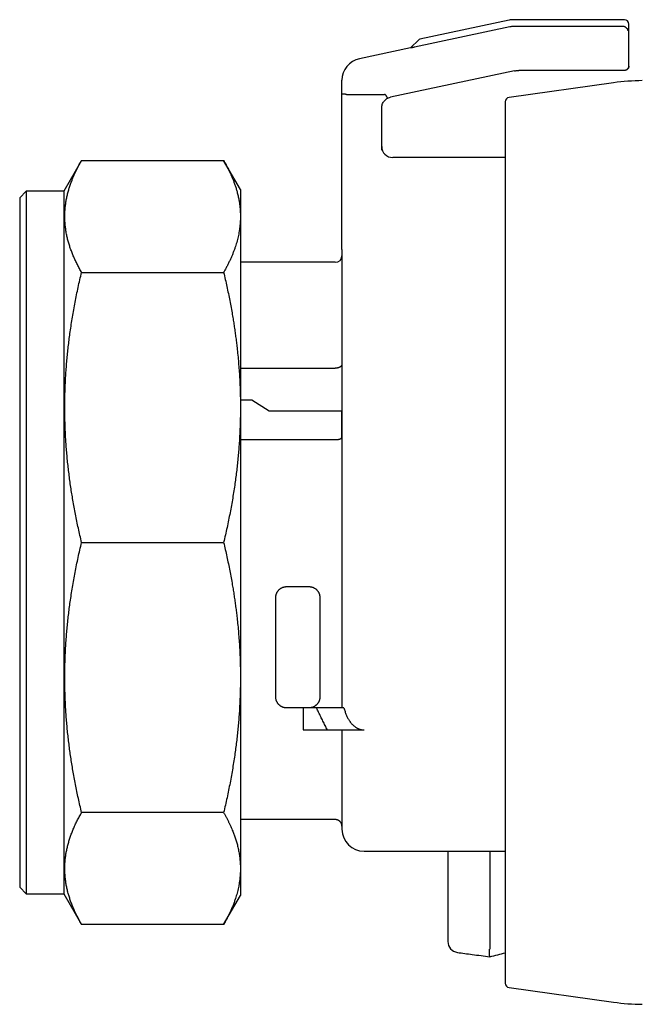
# Model space of a CAD drawing. Header units: millimetres. Extents: x 8 to 399, y 12 to 198.
# Tile 44 of 51: x 318 to 346, y 153 to 198. Entities that reach past the tile are written whole.
import ezdxf

# ---------------------------------------------------------------- set-up
doc = ezdxf.new("R2010")
doc.units = ezdxf.units.MM

msp = doc.modelspace()

# ---------------------------------------------------------------- linework, layer by layer
at = {"color": 7, "linetype": 'Continuous', "lineweight": 30}
for p, q in [((340.422, 197.811), (336.38, 196.951)), ((345.606, 197.833), (340.63, 197.833)), ((340.454, 197.503), (336.131, 196.584)), ((345.587, 197.525), (340.662, 197.525)), ((345.851, 195.733), (345.851, 197.633)), ((336.33, 196.924), (335.961, 196.556)), ((335.961, 196.556), (333.643, 196.063)), ((340.664, 195.511), (335.047, 194.317)), ((345.651, 195.533), (340.872, 195.533)), ((332.851, 194.463), (332.851, 194.897)), ((345.154, 194.972), (340.423, 194.307)), ((332.851, 187.906), (332.851, 194.463)), ((333.051, 194.448), (334.783, 194.448)), ((334.651, 191.918), (334.651, 193.852)), ((340.251, 194.109), (340.251, 154.156)), ((340.251, 191.583), (335.151, 191.583)), ((321.055, 191.451), (320.251, 190.058)), ((321.055, 191.451), (327.49, 191.451)), ((328.251, 190.133), (327.49, 191.451)), ((318.551, 190.058), (318.251, 189.758)), ((320.251, 190.058), (318.551, 190.058)), ((318.551, 190.058), (318.551, 158.208)), ((320.251, 190.058), (320.251, 158.208)), ((332.551, 186.833), (328.251, 186.833)), ((332.851, 186.962), (332.851, 182.22)), ((321.055, 186.378), (327.49, 186.378)), ((332.851, 182.22), (332.851, 180.106)), ((328.251, 182.032), (332.551, 182.032)), ((328.251, 180.595), (328.773, 180.595)), ((328.773, 180.595), (329.553, 180.106)), ((329.553, 180.106), (332.851, 180.106)), ((328.251, 178.795), (332.551, 178.795)), ((332.851, 178.903), (332.851, 166.633)), ((321.055, 174.133), (327.49, 174.133)), ((330.351, 172.133), (331.351, 172.133)), ((331.101, 166.633), (330.351, 166.633)), ((331.101, 166.633), (331.101, 165.632)), ((332.942, 166.633), (331.702, 166.633)), ((332.192, 165.632), (333.851, 165.632)), ((332.851, 165.632), (332.851, 161.274)), ((333.851, 165.634), (333.851, 165.632)), ((332.851, 164.507), (332.851, 161.274)), ((327.49, 161.887), (321.055, 161.887)), ((332.551, 161.571), (328.251, 161.571)), ((333.851, 160.133), (340.251, 160.133)), ((337.651, 160.133), (337.651, 156.044)), ((339.551, 160.133), (339.551, 155.703)), ((318.251, 158.508), (318.551, 158.208)), ((318.551, 158.208), (320.251, 158.208)), ((320.251, 158.208), (321.055, 156.814)), ((327.49, 156.814), (328.251, 158.133)), ((327.49, 156.814), (321.055, 156.814)), ((340.423, 153.958), (345.154, 153.293))]:
    msp.add_line(p, q, dxfattribs=at)
for centre, radius, start, end in [((340.63, 196.833), 1, 90, 102), ((345.651, 197.633), 0.2, 0, 90), ((336.4, 196.854), 0.1, 102, 135), ((333.851, 195.085), 1, 102, 180), ((346.546, 185.069), 10, 90.5, 98), ((340.451, 194.109), 0.2, 98, 180), ((335.151, 192.083), 0.5, 180, 270), ((332.551, 187.133), 0.3, 270, 360), ((333.851, 161.133), 1, 180, 270), ((338.151, 156.044), 0.5, 180, 262.2411), ((340.451, 154.156), 0.2, 180, 262), ((346.546, 163.196), 10, 262, 269.5)]:
    msp.add_arc(centre, radius, start, end, dxfattribs=at)
for points, knots in [([(345.651, 197.833), (345.651, 197.833), (345.651, 197.833), (345.648, 197.833), (345.642, 197.833), (345.633, 197.833), (345.621, 197.833), (345.611, 197.833), (345.606, 197.833)], [0, 0, 0, 0, 0.120033, 0.296072, 0.472092, 0.64809, 0.824061, 1, 1, 1, 1]), ([(345.707, 197.486), (345.698, 197.492), (345.68, 197.504), (345.65, 197.516), (345.619, 197.524), (345.598, 197.524), (345.587, 197.525)], [0, 0, 0, 0, 0.251942, 0.498388, 0.745654, 1, 1, 1, 1]), ([(345.707, 197.486), (345.713, 197.482), (345.726, 197.472), (345.739, 197.459), (345.747, 197.45), (345.752, 197.445), (345.756, 197.44), (345.76, 197.435), (345.764, 197.429), (345.768, 197.424), (345.772, 197.418), (345.777, 197.41), (345.783, 197.399), (345.79, 197.385), (345.796, 197.368), (345.802, 197.349), (345.805, 197.335), (345.806, 197.327)], [0, 0, 0, 0, 0.107488, 0.22634, 0.257925, 0.290263, 0.323361, 0.357225, 0.391861, 0.427275, 0.463471, 0.500456, 0.57211, 0.657878, 0.757778, 0.871816, 1, 1, 1, 1]), ([(336.131, 196.584), (336.121, 196.582), (336.103, 196.578), (336.083, 196.574), (336.069, 196.571), (336.063, 196.57), (336.056, 196.568), (336.05, 196.567), (336.044, 196.566), (336.033, 196.563), (336.02, 196.561), (336.004, 196.558), (335.991, 196.555), (335.981, 196.553), (335.973, 196.552), (335.966, 196.55), (335.963, 196.55), (335.961, 196.55)], [0, 0, 0, 0, 0.146558, 0.286802, 0.322635, 0.358132, 0.393314, 0.428203, 0.462823, 0.497198, 0.598279, 0.690954, 0.776133, 0.83581, 0.892531, 0.946997, 1, 1, 1, 1]), ([(335.961, 196.556), (335.961, 196.555), (335.961, 196.555), (335.961, 196.551), (335.961, 196.55)], [0, 0, 0, 0, 0.492833, 1, 1, 1, 1]), ([(345.851, 195.733), (345.85, 195.724), (345.85, 195.708), (345.845, 195.683), (345.838, 195.661), (345.829, 195.64), (345.818, 195.623), (345.806, 195.606), (345.792, 195.591), (345.777, 195.577), (345.76, 195.565), (345.743, 195.555), (345.723, 195.545), (345.7, 195.538), (345.675, 195.533), (345.659, 195.533), (345.651, 195.533)], [0, 0, 0, 0, 0.076805, 0.156939, 0.239951, 0.303775, 0.368607, 0.434128, 0.499999, 0.565871, 0.631392, 0.696224, 0.760048, 0.84306, 0.923194, 1, 1, 1, 1]), ([(345.783, 195.582), (345.783, 195.583), (345.784, 195.584), (345.785, 195.585), (345.786, 195.587), (345.788, 195.589), (345.789, 195.59), (345.79, 195.592), (345.792, 195.594), (345.793, 195.596), (345.795, 195.598), (345.797, 195.6), (345.798, 195.602), (345.799, 195.603), (345.8, 195.604), (345.802, 195.606), (345.804, 195.608), (345.806, 195.611), (345.809, 195.614), (345.811, 195.617), (345.814, 195.62), (345.817, 195.624), (345.82, 195.629), (345.824, 195.635), (345.828, 195.642), (345.832, 195.65), (345.836, 195.659), (345.84, 195.669), (345.843, 195.681), (345.847, 195.696), (345.85, 195.714), (345.85, 195.727), (345.85, 195.733)], [0, 0, 0, 0, 0.081529, 0.154662, 0.219073, 0.274818, 0.321984, 0.351817, 0.377012, 0.397748, 0.414352, 0.427469, 0.433121, 0.438462, 0.443783, 0.449377, 0.462306, 0.47868, 0.499191, 0.524195, 0.553873, 0.585169, 0.616196, 0.647514, 0.679643, 0.713029, 0.748028, 0.784897, 0.823799, 0.878926, 0.937742, 1, 1, 1, 1]), ([(332.851, 194.897), (332.851, 194.908), (332.851, 194.93), (332.851, 194.959), (332.851, 194.985), (332.851, 195.008), (332.851, 195.028), (332.851, 195.045), (332.851, 195.06), (332.851, 195.071), (332.851, 195.08), (332.851, 195.084), (332.851, 195.084), (332.851, 195.085)], [0, 0, 0, 0, 0.0896, 0.1792001, 0.2688001, 0.3584001, 0.4480001, 0.5376002, 0.6272002, 0.7257601, 0.82432, 0.9228799, 1, 1, 1, 1]), ([(333.051, 194.448), (333.041, 194.448), (333.02, 194.449), (332.988, 194.449), (332.955, 194.45), (332.924, 194.451), (332.895, 194.453), (332.871, 194.456), (332.854, 194.46), (332.852, 194.462), (332.851, 194.463)], [0, 0, 0, 0, 0.09507, 0.198676, 0.310831, 0.431541, 0.560812, 0.698645, 0.845041, 1, 1, 1, 1]), ([(334.815, 194.437), (334.813, 194.439), (334.81, 194.443), (334.803, 194.446), (334.794, 194.448), (334.787, 194.448), (334.783, 194.448)], [0, 0, 0, 0, 0.195811, 0.417561, 0.682232, 1, 1, 1, 1]), ([(334.815, 194.437), (334.817, 194.432), (334.824, 194.422), (334.833, 194.405), (334.843, 194.389), (334.853, 194.372), (334.863, 194.355), (334.873, 194.339), (334.881, 194.324), (334.889, 194.312), (334.895, 194.302), (334.9, 194.296), (334.903, 194.292), (334.905, 194.289), (334.906, 194.289), (334.906, 194.289)], [0, 0, 0, 0, 0.062857, 0.130514, 0.202953, 0.280039, 0.361498, 0.4469, 0.535651, 0.627003, 0.72008, 0.790465, 0.860856, 0.930835, 1, 1, 1, 1]), ([(321.055, 186.378), (321.021, 186.438), (320.954, 186.556), (320.861, 186.734), (320.775, 186.911), (320.695, 187.087), (320.623, 187.262), (320.558, 187.437), (320.499, 187.613), (320.446, 187.793), (320.4, 187.977), (320.362, 188.163), (320.332, 188.348), (320.31, 188.534), (320.297, 188.72), (320.293, 188.903), (320.296, 189.085), (320.307, 189.263), (320.327, 189.441), (320.354, 189.62), (320.388, 189.799), (320.431, 189.978), (320.481, 190.157), (320.539, 190.337), (320.605, 190.519), (320.679, 190.704), (320.761, 190.889), (320.851, 191.076), (320.949, 191.263), (321.019, 191.388), (321.055, 191.451)], [0, 0, 0, 0, 0.035731, 0.071138, 0.106263, 0.14115, 0.175845, 0.210396, 0.244852, 0.279936, 0.316567, 0.353001, 0.389314, 0.425579, 0.461873, 0.498273, 0.533282, 0.568189, 0.603063, 0.637971, 0.67298, 0.708157, 0.743566, 0.778353, 0.814743, 0.851281, 0.888022, 0.925021, 0.96233, 1, 1, 1, 1]), ([(327.49, 191.451), (327.527, 191.384), (327.602, 191.251), (327.705, 191.052), (327.8, 190.854), (327.879, 190.671), (327.946, 190.503), (328.001, 190.349), (328.052, 190.193), (328.101, 190.027), (328.145, 189.849), (328.184, 189.662), (328.214, 189.475), (328.235, 189.288), (328.248, 189.102), (328.25, 188.977), (328.251, 188.915)], [0, 0, 0, 0, 0.080063, 0.159323, 0.237899, 0.315918, 0.376914, 0.437714, 0.498386, 0.560669, 0.634381, 0.707694, 0.780758, 0.853727, 0.926756, 1, 1, 1, 1]), ([(318.251, 189.758), (318.251, 189.757), (318.251, 189.756), (318.251, 189.749), (318.251, 189.737), (318.251, 189.72), (318.251, 189.698), (318.251, 189.671), (318.251, 189.641), (318.251, 189.607), (318.251, 189.57), (318.251, 189.529), (318.251, 189.484), (318.251, 189.435), (318.251, 189.382), (318.251, 189.325), (318.251, 189.264), (318.251, 189.199), (318.251, 189.13), (318.251, 189.058), (318.251, 188.977), (318.251, 188.886), (318.251, 188.786), (318.251, 188.68), (318.251, 188.572), (318.251, 188.461), (318.251, 188.35), (318.251, 188.233), (318.251, 188.113), (318.251, 187.988), (318.251, 187.858), (318.251, 187.729), (318.251, 187.599), (318.251, 187.469), (318.251, 187.336), (318.251, 187.2), (318.251, 187.06), (318.251, 186.917), (318.251, 186.77), (318.251, 186.62), (318.251, 186.467), (318.251, 186.311), (318.251, 186.151), (318.251, 185.979), (318.251, 185.793), (318.251, 185.594), (318.251, 185.39), (318.251, 185.187), (318.251, 184.986), (318.251, 184.786), (318.251, 184.583), (318.251, 184.377), (318.251, 184.168), (318.251, 183.956), (318.251, 183.747), (318.251, 183.541), (318.251, 183.338), (318.251, 183.133), (318.251, 182.926), (318.251, 182.717), (318.251, 182.505), (318.251, 182.291), (318.251, 182.075), (318.251, 181.857), (318.251, 181.637), (318.251, 181.415), (318.251, 181.178), (318.251, 180.925), (318.251, 180.657), (318.251, 180.386), (318.251, 180.119), (318.251, 179.857), (318.251, 179.601), (318.251, 179.342), (318.251, 179.082), (318.251, 178.821), (318.251, 178.558), (318.251, 178.301), (318.251, 178.05), (318.251, 177.806), (318.251, 177.56), (318.251, 177.314), (318.251, 177.067), (318.251, 176.819), (318.251, 176.57), (318.251, 176.321), (318.251, 176.071), (318.251, 175.821), (318.251, 175.57), (318.251, 175.304), (318.251, 175.023), (318.251, 174.726), (318.251, 174.429), (318.251, 174.14), (318.251, 173.858), (318.251, 173.583), (318.251, 173.308), (318.251, 173.034), (318.251, 172.76), (318.251, 172.486), (318.251, 172.221), (318.251, 171.963), (318.251, 171.714), (318.251, 171.465), (318.251, 171.217), (318.251, 170.97), (318.251, 170.724), (318.251, 170.478), (318.251, 170.234), (318.251, 169.99), (318.251, 169.748), (318.251, 169.507), (318.251, 169.252), (318.251, 168.985), (318.251, 168.706), (318.251, 168.428), (318.251, 168.16), (318.251, 167.9), (318.251, 167.649), (318.251, 167.4), (318.251, 167.153), (318.251, 166.908), (318.251, 166.665), (318.251, 166.431), (318.251, 166.207), (318.251, 165.99), (318.251, 165.776), (318.251, 165.565), (318.251, 165.355), (318.251, 165.148), (318.251, 164.943), (318.251, 164.74), (318.251, 164.54), (318.251, 164.342), (318.251, 164.147), (318.251, 163.943), (318.251, 163.731), (318.251, 163.511), (318.251, 163.295), (318.251, 163.089), (318.251, 162.891), (318.251, 162.702), (318.251, 162.516), (318.251, 162.334), (318.251, 162.155), (318.251, 161.981), (318.251, 161.815), (318.251, 161.657), (318.251, 161.506), (318.251, 161.36), (318.251, 161.216), (318.251, 161.076), (318.251, 160.939), (318.251, 160.806), (318.251, 160.676), (318.251, 160.55), (318.251, 160.427), (318.251, 160.308), (318.251, 160.185), (318.251, 160.06), (318.251, 159.934), (318.251, 159.812), (318.251, 159.699), (318.251, 159.593), (318.251, 159.495), (318.251, 159.401), (318.251, 159.311), (318.251, 159.227), (318.251, 159.146), (318.251, 159.073), (318.251, 159.006), (318.251, 158.945), (318.251, 158.887), (318.251, 158.834), (318.251, 158.785), (318.251, 158.74), (318.251, 158.698), (318.251, 158.661), (318.251, 158.628), (318.251, 158.598), (318.251, 158.573), (318.251, 158.551), (318.251, 158.532), (318.251, 158.518), (318.251, 158.509), (318.251, 158.508), (318.251, 158.508)], [0, 0, 0, 0, 0.0056, 0.0112, 0.0168, 0.0224, 0.028, 0.0336, 0.0392, 0.044333, 0.049467, 0.0546, 0.059733, 0.064867, 0.07, 0.075133, 0.080267, 0.0854, 0.090533, 0.095667, 0.1008, 0.10685, 0.1129, 0.11895, 0.125, 0.1306, 0.1362, 0.1418, 0.1474, 0.153, 0.1586, 0.1642, 0.169333, 0.174467, 0.1796, 0.184733, 0.189867, 0.195, 0.200133, 0.205267, 0.2104, 0.215533, 0.220667, 0.2258, 0.23185, 0.2379, 0.24395, 0.25, 0.2556, 0.2612, 0.2668, 0.2724, 0.278, 0.2836, 0.2892, 0.294333, 0.299467, 0.3046, 0.309733, 0.314867, 0.32, 0.325133, 0.330267, 0.3354, 0.340533, 0.345667, 0.3508, 0.35685, 0.3629, 0.36895, 0.375, 0.3806, 0.3862, 0.3918, 0.3974, 0.403, 0.4086, 0.4142, 0.419333, 0.424467, 0.4296, 0.434733, 0.439867, 0.445, 0.450133, 0.455267, 0.4604, 0.465533, 0.470667, 0.4758, 0.48185, 0.4879, 0.49395, 0.5, 0.5056, 0.5112, 0.5168, 0.5224, 0.528, 0.5336, 0.5392, 0.544333, 0.549467, 0.5546, 0.559733, 0.564867, 0.57, 0.575133, 0.580267, 0.5854, 0.590533, 0.595667, 0.6008, 0.60685, 0.6129, 0.61895, 0.625, 0.6306, 0.6362, 0.6418, 0.6474, 0.653, 0.6586, 0.6642, 0.669333, 0.674467, 0.6796, 0.684733, 0.689867, 0.695, 0.700133, 0.705267, 0.7104, 0.715533, 0.720667, 0.7258, 0.73185, 0.7379, 0.74395, 0.75, 0.7556, 0.7612, 0.7668, 0.7724, 0.778, 0.7836, 0.7892, 0.794333, 0.799467, 0.8046, 0.809733, 0.814867, 0.82, 0.825133, 0.830267, 0.8354, 0.840533, 0.845667, 0.8508, 0.85685, 0.8629, 0.86895, 0.875, 0.8806, 0.8862, 0.8918, 0.8974, 0.903, 0.9086, 0.9142, 0.919333, 0.924467, 0.9296, 0.934733, 0.939867, 0.945, 0.950133, 0.955267, 0.9604, 0.965533, 0.970667, 0.9758, 0.98185, 0.9879, 0.99395, 1, 1, 1, 1]), ([(328.251, 190.133), (328.251, 190.132), (328.251, 190.131), (328.251, 190.123), (328.251, 190.111), (328.251, 190.094), (328.251, 190.071), (328.251, 190.044), (328.251, 190.013), (328.251, 189.978), (328.251, 189.94), (328.251, 189.898), (328.251, 189.852), (328.251, 189.802), (328.251, 189.748), (328.251, 189.69), (328.251, 189.627), (328.251, 189.561), (328.251, 189.49), (328.251, 189.416), (328.251, 189.333), (328.251, 189.24), (328.251, 189.137), (328.251, 189.029), (328.251, 188.953), (328.251, 188.915)], [0, 0, 0, 0, 0.0448, 0.0896, 0.1344, 0.1792, 0.224, 0.2688, 0.3136, 0.354667, 0.395733, 0.4368, 0.477867, 0.518933, 0.56, 0.601067, 0.642134, 0.6832, 0.724267, 0.765334, 0.806401, 0.8548, 0.9032, 0.9516, 1, 1, 1, 1]), ([(328.251, 188.915), (328.25, 188.87), (328.249, 188.781), (328.243, 188.648), (328.232, 188.514), (328.217, 188.381), (328.197, 188.248), (328.174, 188.118), (328.147, 187.99), (328.116, 187.864), (328.082, 187.738), (328.045, 187.613), (328.002, 187.484), (327.955, 187.351), (327.901, 187.213), (327.844, 187.075), (327.781, 186.937), (327.715, 186.798), (327.644, 186.659), (327.569, 186.519), (327.516, 186.425), (327.49, 186.378)], [0, 0, 0, 0, 0.052229, 0.104327, 0.15635, 0.208354, 0.260395, 0.31253, 0.36182, 0.411287, 0.460976, 0.510591, 0.559129, 0.613397, 0.667813, 0.722425, 0.77728, 0.832422, 0.887895, 0.943741, 1, 1, 1, 1]), ([(328.251, 188.915), (328.251, 188.886), (328.251, 188.83), (328.251, 188.741), (328.251, 188.65), (328.251, 188.556), (328.251, 188.46), (328.251, 188.36), (328.251, 188.258), (328.251, 188.152), (328.251, 188.041), (328.251, 187.926), (328.251, 187.808), (328.251, 187.687), (328.251, 187.563), (328.251, 187.438), (328.251, 187.313), (328.251, 187.187), (328.251, 187.059), (328.251, 186.928), (328.251, 186.795), (328.251, 186.659), (328.251, 186.521), (328.251, 186.378), (328.251, 186.231), (328.251, 186.079), (328.251, 185.925), (328.251, 185.768), (328.251, 185.608), (328.251, 185.449), (328.251, 185.29), (328.251, 185.131), (328.251, 184.971), (328.251, 184.808), (328.251, 184.643), (328.251, 184.476), (328.251, 184.307), (328.251, 184.134), (328.251, 183.956), (328.251, 183.773), (328.251, 183.588), (328.251, 183.401), (328.251, 183.213), (328.251, 183.025), (328.251, 182.838), (328.251, 182.653), (328.251, 182.466), (328.251, 182.277), (328.251, 182.087), (328.251, 181.896), (328.251, 181.703), (328.251, 181.505), (328.251, 181.303), (328.251, 181.096), (328.251, 180.888), (328.251, 180.679), (328.251, 180.468), (328.251, 180.326), (328.251, 180.255)], [0, 0, 0, 0, 0.0175, 0.035, 0.0525, 0.07, 0.0875, 0.105, 0.1225, 0.14, 0.158333, 0.176667, 0.195, 0.213333, 0.231667, 0.25, 0.2675, 0.285, 0.3025, 0.32, 0.3375, 0.355, 0.3725, 0.39, 0.408333, 0.426667, 0.445, 0.463333, 0.481667, 0.5, 0.5175, 0.535, 0.5525, 0.57, 0.5875, 0.605, 0.6225, 0.64, 0.658333, 0.676667, 0.695, 0.713333, 0.731667, 0.75, 0.7675, 0.785, 0.8025, 0.82, 0.8375, 0.855, 0.8725, 0.89, 0.908333, 0.926667, 0.945, 0.963333, 0.981667, 1, 1, 1, 1]), ([(332.851, 187.41), (332.851, 187.412), (332.851, 187.431), (332.851, 187.468), (332.851, 187.521), (332.851, 187.573), (332.851, 187.624), (332.851, 187.674), (332.851, 187.722), (332.851, 187.77), (332.851, 187.816), (332.851, 187.861), (332.851, 187.891), (332.851, 187.906)], [0, 0, 0, 0, 0.009766, 0.122666, 0.231973, 0.337847, 0.440466, 0.540024, 0.636732, 0.730822, 0.822546, 0.912175, 1, 1, 1, 1]), ([(332.851, 187.41), (332.851, 187.38), (332.851, 187.321), (332.851, 187.232), (332.851, 187.143), (332.851, 187.054), (332.851, 186.993), (332.851, 186.962)], [0, 0, 0, 0, 0.199738, 0.399135, 0.598814, 0.799028, 1, 1, 1, 1]), ([(332.851, 187.132), (332.851, 187.132), (332.851, 187.133), (332.851, 187.13), (332.851, 187.125), (332.851, 187.116), (332.851, 187.104), (332.851, 187.088), (332.851, 187.069), (332.851, 187.047), (332.851, 187.022), (332.851, 186.994), (332.851, 186.973), (332.851, 186.962)], [0, 0, 0, 0, 0.02144, 0.12, 0.21856, 0.31712, 0.41568, 0.51424, 0.6128, 0.7096, 0.8064, 0.9032, 1, 1, 1, 1]), ([(321.055, 174.133), (321.03, 174.24), (320.979, 174.454), (320.908, 174.775), (320.84, 175.095), (320.776, 175.413), (320.716, 175.73), (320.661, 176.041), (320.611, 176.345), (320.565, 176.642), (320.523, 176.94), (320.484, 177.24), (320.448, 177.542), (320.415, 177.845), (320.387, 178.147), (320.362, 178.448), (320.341, 178.749), (320.325, 179.028), (320.313, 179.286), (320.305, 179.523), (320.299, 179.76), (320.295, 179.997), (320.293, 180.263), (320.295, 180.557), (320.301, 180.879), (320.312, 181.201), (320.327, 181.522), (320.346, 181.844), (320.369, 182.159), (320.396, 182.469), (320.426, 182.774), (320.46, 183.079), (320.498, 183.383), (320.54, 183.695), (320.588, 184.018), (320.641, 184.352), (320.699, 184.687), (320.762, 185.023), (320.828, 185.36), (320.899, 185.698), (320.975, 186.038), (321.028, 186.265), (321.055, 186.378)], [0, 0, 0, 0, 0.026712, 0.053236, 0.079592, 0.105796, 0.131867, 0.157824, 0.182211, 0.206531, 0.230802, 0.255174, 0.279936, 0.304577, 0.329118, 0.353583, 0.377993, 0.40237, 0.421517, 0.440669, 0.459839, 0.479036, 0.498273, 0.524426, 0.550512, 0.57656, 0.602598, 0.628655, 0.654759, 0.679439, 0.704207, 0.729087, 0.753952, 0.778353, 0.805634, 0.83299, 0.860445, 0.888022, 0.915744, 0.943634, 0.971712, 1, 1, 1, 1]), ([(327.49, 186.378), (327.515, 186.271), (327.566, 186.057), (327.637, 185.735), (327.705, 185.415), (327.769, 185.097), (327.828, 184.779), (327.881, 184.485), (327.926, 184.214), (327.965, 183.966), (328.001, 183.718), (328.035, 183.469), (328.067, 183.217), (328.101, 182.935), (328.134, 182.624), (328.165, 182.285), (328.191, 181.947), (328.213, 181.609), (328.23, 181.271), (328.242, 180.933), (328.249, 180.595), (328.25, 180.369), (328.251, 180.255)], [0, 0, 0, 0, 0.05347, 0.106566, 0.159323, 0.211775, 0.263961, 0.315918, 0.356607, 0.397199, 0.437714, 0.478172, 0.519162, 0.560669, 0.615996, 0.671078, 0.725977, 0.780758, 0.835485, 0.890224, 0.94504, 1, 1, 1, 1]), ([(332.851, 182.22), (332.85, 182.214), (332.85, 182.202), (332.845, 182.184), (332.838, 182.166), (332.828, 182.148), (332.816, 182.131), (332.801, 182.116), (332.783, 182.101), (332.763, 182.087), (332.742, 182.075), (332.718, 182.064), (332.693, 182.055), (332.666, 182.047), (332.638, 182.04), (332.609, 182.036), (332.58, 182.033), (332.561, 182.032), (332.551, 182.032)], [0, 0, 0, 0, 0.06196, 0.123974, 0.186652, 0.250585, 0.312559, 0.374339, 0.436535, 0.499745, 0.5608, 0.622305, 0.684884, 0.749125, 0.812124, 0.874516, 0.936931, 1, 1, 1, 1]), ([(332.851, 182.22), (332.851, 182.167), (332.851, 182.062), (332.851, 181.902), (332.851, 181.74), (332.851, 181.576), (332.851, 181.411), (332.851, 181.246), (332.851, 181.084), (332.851, 180.923), (332.851, 180.761), (332.851, 180.597), (332.851, 180.432), (332.851, 180.266), (332.851, 180.098), (332.851, 179.929), (332.851, 179.759), (332.851, 179.589), (332.851, 179.418), (332.851, 179.248), (332.851, 179.076), (332.851, 178.961), (332.851, 178.903)], [0, 0, 0, 0, 0.052266, 0.104531, 0.156797, 0.209062, 0.261328, 0.313593, 0.362872, 0.412151, 0.46143, 0.510711, 0.559996, 0.60928, 0.658564, 0.707847, 0.757129, 0.80641, 0.85481, 0.903208, 0.951605, 1, 1, 1, 1]), ([(328.251, 180.255), (328.25, 180.148), (328.249, 179.933), (328.243, 179.611), (328.232, 179.29), (328.217, 178.969), (328.197, 178.648), (328.174, 178.333), (328.147, 178.023), (328.116, 177.719), (328.082, 177.414), (328.045, 177.112), (328.002, 176.801), (327.955, 176.48), (327.901, 176.148), (327.844, 175.814), (327.781, 175.48), (327.715, 175.145), (327.644, 174.809), (327.569, 174.471), (327.516, 174.246), (327.49, 174.133)], [0, 0, 0, 0, 0.0522295, 0.1043271, 0.1563496, 0.2083536, 0.260395, 0.3125296, 0.3618197, 0.411287, 0.4609761, 0.510591, 0.5591291, 0.613397, 0.6678132, 0.7224255, 0.7772802, 0.8324224, 0.8878954, 0.9437411, 1, 1, 1, 1]), ([(328.251, 180.255), (328.251, 180.188), (328.251, 180.052), (328.251, 179.847), (328.251, 179.641), (328.251, 179.434), (328.251, 179.226), (328.251, 179.017), (328.251, 178.807), (328.251, 178.593), (328.251, 178.375), (328.251, 178.152), (328.251, 177.929), (328.251, 177.705), (328.251, 177.48), (328.251, 177.257), (328.251, 177.038), (328.251, 176.822), (328.251, 176.605), (328.251, 176.387), (328.251, 176.169), (328.251, 175.951), (328.251, 175.732), (328.251, 175.51), (328.251, 175.283), (328.251, 175.054), (328.251, 174.823), (328.251, 174.593), (328.251, 174.363), (328.251, 174.136), (328.251, 173.913), (328.251, 173.693), (328.251, 173.473), (328.251, 173.253), (328.251, 173.034), (328.251, 172.815), (328.251, 172.595), (328.251, 172.373), (328.251, 172.148), (328.251, 171.92), (328.251, 171.692), (328.251, 171.464), (328.251, 171.237), (328.251, 171.014), (328.251, 170.796), (328.251, 170.581), (328.251, 170.367), (328.251, 170.153), (328.251, 169.941), (328.251, 169.729), (328.251, 169.518), (328.251, 169.304), (328.251, 169.089), (328.251, 168.87), (328.251, 168.653), (328.251, 168.438), (328.251, 168.223), (328.251, 168.081), (328.251, 168.01)], [0, 0, 0, 0, 0.0175, 0.035, 0.0525, 0.07, 0.0875, 0.105, 0.1225, 0.14, 0.158333, 0.176667, 0.195, 0.213333, 0.231667, 0.25, 0.2675, 0.285, 0.3025, 0.32, 0.3375, 0.355, 0.3725, 0.39, 0.408333, 0.426667, 0.445, 0.463333, 0.481667, 0.5, 0.5175, 0.535, 0.5525, 0.57, 0.5875, 0.605, 0.6225, 0.64, 0.658333, 0.676667, 0.695, 0.713333, 0.731667, 0.75, 0.7675, 0.785, 0.8025, 0.82, 0.8375, 0.855, 0.8725, 0.89, 0.908333, 0.926667, 0.945, 0.963333, 0.981667, 1, 1, 1, 1]), ([(332.851, 178.903), (332.851, 178.966), (332.851, 179.1), (332.851, 179.301), (332.851, 179.508), (332.851, 179.711), (332.851, 179.911), (332.851, 180.041), (332.851, 180.106)], [0, 0, 0, 0, 0.149209, 0.319367, 0.489525, 0.659683, 0.829842, 1, 1, 1, 1]), ([(332.551, 178.795), (332.56, 178.795), (332.58, 178.795), (332.609, 178.796), (332.638, 178.799), (332.666, 178.803), (332.692, 178.807), (332.717, 178.813), (332.741, 178.819), (332.763, 178.826), (332.782, 178.834), (332.8, 178.842), (332.815, 178.852), (332.828, 178.861), (332.838, 178.871), (332.845, 178.882), (332.85, 178.892), (332.85, 178.9), (332.851, 178.903)], [0, 0, 0, 0, 0.06196, 0.123974, 0.186651, 0.250585, 0.312559, 0.374339, 0.436535, 0.499745, 0.560799, 0.622305, 0.684883, 0.749125, 0.812124, 0.874516, 0.936931, 1, 1, 1, 1]), ([(321.055, 161.887), (321.03, 161.994), (320.979, 162.208), (320.908, 162.529), (320.84, 162.849), (320.776, 163.167), (320.716, 163.484), (320.661, 163.795), (320.611, 164.099), (320.565, 164.396), (320.523, 164.694), (320.484, 164.994), (320.448, 165.296), (320.415, 165.599), (320.387, 165.901), (320.362, 166.203), (320.341, 166.503), (320.325, 166.783), (320.313, 167.041), (320.305, 167.277), (320.299, 167.514), (320.295, 167.751), (320.293, 168.017), (320.295, 168.311), (320.301, 168.633), (320.312, 168.955), (320.327, 169.277), (320.346, 169.598), (320.369, 169.914), (320.396, 170.224), (320.426, 170.528), (320.46, 170.833), (320.498, 171.137), (320.54, 171.45), (320.588, 171.772), (320.641, 172.106), (320.699, 172.441), (320.762, 172.777), (320.828, 173.114), (320.899, 173.452), (320.975, 173.792), (321.028, 174.019), (321.055, 174.133)], [0, 0, 0, 0, 0.0267115, 0.0532365, 0.0795921, 0.1057961, 0.1318671, 0.1578241, 0.1822111, 0.2065312, 0.2308018, 0.2551742, 0.2799358, 0.3045766, 0.3291182, 0.3535827, 0.3779926, 0.4023705, 0.4215171, 0.4406695, 0.4598387, 0.4790362, 0.4982732, 0.5244256, 0.5505115, 0.5765595, 0.602598, 0.6286552, 0.654759, 0.6794388, 0.7042074, 0.7290874, 0.7539518, 0.778353, 0.8056343, 0.8329901, 0.8604447, 0.8880218, 0.9157441, 0.9436338, 0.9717123, 1, 1, 1, 1]), ([(327.49, 174.133), (327.515, 174.025), (327.566, 173.811), (327.637, 173.489), (327.705, 173.17), (327.769, 172.851), (327.828, 172.533), (327.881, 172.239), (327.926, 171.968), (327.965, 171.72), (328.001, 171.472), (328.035, 171.223), (328.067, 170.972), (328.101, 170.69), (328.134, 170.378), (328.165, 170.039), (328.191, 169.701), (328.213, 169.363), (328.23, 169.025), (328.242, 168.687), (328.249, 168.349), (328.25, 168.123), (328.251, 168.01)], [0, 0, 0, 0, 0.05347, 0.106566, 0.159323, 0.211775, 0.263961, 0.315918, 0.356607, 0.397199, 0.437714, 0.478172, 0.519162, 0.560669, 0.615996, 0.671078, 0.725977, 0.780758, 0.835485, 0.890224, 0.94504, 1, 1, 1, 1]), ([(329.851, 171.633), (329.851, 171.646), (329.851, 171.671), (329.856, 171.71), (329.864, 171.748), (329.874, 171.786), (329.888, 171.823), (329.904, 171.859), (329.923, 171.893), (329.945, 171.925), (329.969, 171.956), (329.995, 171.985), (330.024, 172.011), (330.054, 172.036), (330.087, 172.058), (330.121, 172.077), (330.157, 172.094), (330.195, 172.108), (330.233, 172.119), (330.271, 172.126), (330.311, 172.131), (330.337, 172.132), (330.351, 172.133)], [0, 0, 0, 0, 0.050178, 0.100032, 0.149863, 0.199972, 0.250656, 0.301253, 0.351163, 0.400687, 0.450131, 0.499805, 0.549625, 0.599163, 0.648738, 0.698668, 0.749265, 0.799707, 0.849682, 0.899508, 0.949508, 1, 1, 1, 1]), ([(331.351, 172.133), (331.364, 172.132), (331.39, 172.131), (331.43, 172.126), (331.469, 172.119), (331.507, 172.108), (331.544, 172.094), (331.58, 172.077), (331.614, 172.058), (331.647, 172.036), (331.677, 172.012), (331.706, 171.985), (331.732, 171.956), (331.756, 171.926), (331.778, 171.893), (331.797, 171.859), (331.813, 171.823), (331.827, 171.786), (331.837, 171.748), (331.845, 171.71), (331.85, 171.671), (331.85, 171.646), (331.851, 171.633)], [0, 0, 0, 0, 0.050449, 0.100411, 0.150205, 0.200151, 0.250568, 0.301068, 0.350921, 0.400439, 0.449939, 0.499738, 0.549342, 0.598767, 0.648323, 0.698317, 0.749049, 0.799845, 0.85004, 0.899928, 0.949814, 1, 1, 1, 1]), ([(329.851, 167.133), (329.851, 167.194), (329.851, 167.316), (329.851, 167.502), (329.851, 167.691), (329.851, 167.881), (329.851, 168.073), (329.851, 168.266), (329.851, 168.456), (329.851, 168.642), (329.851, 168.825), (329.851, 169.008), (329.851, 169.193), (329.851, 169.378), (329.851, 169.566), (329.851, 169.754), (329.851, 169.943), (329.851, 170.134), (329.851, 170.325), (329.851, 170.517), (329.851, 170.707), (329.851, 170.894), (329.851, 171.077), (329.851, 171.262), (329.851, 171.447), (329.851, 171.571), (329.851, 171.633)], [0, 0, 0, 0, 0.0448, 0.0896, 0.1344, 0.1792, 0.224, 0.2688, 0.3136, 0.354666, 0.395733, 0.4368, 0.477866, 0.518933, 0.56, 0.601066, 0.642133, 0.6832, 0.724266, 0.765333, 0.8064, 0.84512, 0.88384, 0.92256, 0.96128, 1, 1, 1, 1]), ([(331.851, 171.633), (331.851, 171.561), (331.851, 171.418), (331.851, 171.204), (331.851, 170.991), (331.851, 170.779), (331.851, 170.567), (331.851, 170.357), (331.851, 170.154), (331.851, 169.958), (331.851, 169.769), (331.851, 169.58), (331.851, 169.393), (331.851, 169.207), (331.851, 169.022), (331.851, 168.839), (331.851, 168.657), (331.851, 168.476), (331.851, 168.296), (331.851, 168.119), (331.851, 167.946), (331.851, 167.777), (331.851, 167.614), (331.851, 167.452), (331.851, 167.291), (331.851, 167.185), (331.851, 167.133)], [0, 0, 0, 0, 0.0448, 0.0896, 0.1344, 0.1792, 0.224, 0.2688, 0.3136, 0.354666, 0.395733, 0.4368, 0.477866, 0.518933, 0.56, 0.601066, 0.642133, 0.6832, 0.724266, 0.765333, 0.8064, 0.84512, 0.88384, 0.92256, 0.96128, 1, 1, 1, 1]), ([(328.251, 168.01), (328.25, 167.902), (328.249, 167.687), (328.243, 167.366), (328.232, 167.044), (328.217, 166.723), (328.197, 166.402), (328.174, 166.087), (328.147, 165.778), (328.116, 165.473), (328.082, 165.169), (328.045, 164.866), (328.002, 164.555), (327.955, 164.234), (327.901, 163.902), (327.844, 163.569), (327.781, 163.235), (327.715, 162.9), (327.644, 162.563), (327.569, 162.225), (327.516, 162), (327.49, 161.887)], [0, 0, 0, 0, 0.052229, 0.104327, 0.15635, 0.208354, 0.260395, 0.31253, 0.36182, 0.411287, 0.460976, 0.510591, 0.559129, 0.613397, 0.667813, 0.722425, 0.77728, 0.832422, 0.887895, 0.943741, 1, 1, 1, 1]), ([(328.251, 168.01), (328.251, 167.942), (328.251, 167.807), (328.251, 167.605), (328.251, 167.405), (328.251, 167.206), (328.251, 167.009), (328.251, 166.813), (328.251, 166.618), (328.251, 166.421), (328.251, 166.223), (328.251, 166.024), (328.251, 165.826), (328.251, 165.63), (328.251, 165.436), (328.251, 165.246), (328.251, 165.061), (328.251, 164.881), (328.251, 164.702), (328.251, 164.525), (328.251, 164.351), (328.251, 164.177), (328.251, 164.006), (328.251, 163.834), (328.251, 163.662), (328.251, 163.488), (328.251, 163.318), (328.251, 163.149), (328.251, 162.982), (328.251, 162.821), (328.251, 162.664), (328.251, 162.512), (328.251, 162.362), (328.251, 162.214), (328.251, 162.068), (328.251, 161.925), (328.251, 161.784), (328.251, 161.643), (328.251, 161.502), (328.251, 161.362), (328.251, 161.225), (328.251, 161.09), (328.251, 160.958), (328.251, 160.831), (328.251, 160.708), (328.251, 160.589), (328.251, 160.473), (328.251, 160.36), (328.251, 160.25), (328.251, 160.142), (328.251, 160.036), (328.251, 159.932), (328.251, 159.829), (328.251, 159.727), (328.251, 159.628), (328.251, 159.532), (328.251, 159.439), (328.251, 159.38), (328.251, 159.35)], [0, 0, 0, 0, 0.0175, 0.035, 0.0525, 0.07, 0.0875, 0.105, 0.1225, 0.14, 0.158333, 0.176667, 0.195, 0.213333, 0.231667, 0.25, 0.2675, 0.285, 0.3025, 0.32, 0.3375, 0.355, 0.3725, 0.39, 0.408333, 0.426667, 0.445, 0.463333, 0.481667, 0.5, 0.5175, 0.535, 0.5525, 0.57, 0.5875, 0.605, 0.6225, 0.64, 0.658333, 0.676667, 0.695, 0.713333, 0.731667, 0.75, 0.7675, 0.785, 0.8025, 0.82, 0.8375, 0.855, 0.8725, 0.89, 0.908333, 0.926667, 0.945, 0.963333, 0.981667, 1, 1, 1, 1]), ([(330.351, 166.633), (330.338, 166.633), (330.314, 166.633), (330.278, 166.637), (330.246, 166.643), (330.217, 166.65), (330.192, 166.658), (330.167, 166.667), (330.14, 166.679), (330.112, 166.693), (330.083, 166.71), (330.058, 166.727), (330.036, 166.744), (330.017, 166.76), (329.998, 166.777), (329.978, 166.799), (329.956, 166.825), (329.934, 166.855), (329.914, 166.887), (329.897, 166.92), (329.882, 166.957), (329.868, 166.997), (329.858, 167.041), (329.852, 167.087), (329.851, 167.117), (329.851, 167.133)], [0, 0, 0, 0, 0.041777, 0.083107, 0.124297, 0.155289, 0.186507, 0.218077, 0.250122, 0.290708, 0.331471, 0.372626, 0.403878, 0.435552, 0.467731, 0.500492, 0.549937, 0.599373, 0.649029, 0.699131, 0.749901, 0.811924, 0.874037, 0.936608, 1, 1, 1, 1]), ([(331.851, 167.133), (331.85, 167.12), (331.85, 167.096), (331.846, 167.06), (331.839, 167.024), (331.83, 166.989), (331.819, 166.957), (331.806, 166.926), (331.793, 166.898), (331.777, 166.871), (331.76, 166.845), (331.741, 166.82), (331.721, 166.796), (331.698, 166.772), (331.673, 166.75), (331.649, 166.731), (331.626, 166.715), (331.604, 166.701), (331.582, 166.689), (331.557, 166.677), (331.527, 166.664), (331.493, 166.653), (331.458, 166.644), (331.423, 166.637), (331.387, 166.633), (331.363, 166.633), (331.351, 166.633)], [0, 0, 0, 0, 0.050189, 0.10001, 0.149646, 0.199283, 0.249106, 0.291795, 0.333859, 0.375422, 0.416613, 0.457564, 0.49841, 0.541978, 0.584567, 0.626366, 0.65732, 0.688029, 0.718584, 0.749075, 0.791826, 0.833799, 0.875292, 0.916615, 0.958081, 1, 1, 1, 1]), ([(331.702, 166.633), (331.661, 166.633), (331.579, 166.633), (331.457, 166.633), (331.336, 166.633), (331.218, 166.633), (331.14, 166.633), (331.101, 166.633)], [0, 0, 0, 0, 0.204512, 0.406764, 0.606759, 0.804503, 1, 1, 1, 1]), ([(332.192, 165.632), (332.158, 165.7), (332.09, 165.834), (331.99, 166.035), (331.892, 166.235), (331.796, 166.434), (331.733, 166.567), (331.702, 166.633)], [0, 0, 0, 0, 0.203596, 0.405364, 0.605333, 0.803534, 1, 1, 1, 1]), ([(332.942, 166.633), (332.949, 166.606), (332.963, 166.551), (332.989, 166.471), (333.017, 166.392), (333.046, 166.319), (333.076, 166.251), (333.107, 166.189), (333.141, 166.129), (333.177, 166.07), (333.212, 166.018), (333.245, 165.974), (333.275, 165.937), (333.307, 165.9), (333.341, 165.865), (333.376, 165.831), (333.414, 165.8), (333.452, 165.77), (333.492, 165.743), (333.53, 165.72), (333.567, 165.701), (333.601, 165.685), (333.636, 165.672), (333.674, 165.659), (333.715, 165.648), (333.76, 165.64), (333.805, 165.634), (333.835, 165.634), (333.851, 165.633)], [0, 0, 0, 0, 0.057844, 0.115729, 0.173604, 0.231433, 0.279166, 0.326971, 0.374781, 0.422551, 0.470255, 0.503473, 0.536703, 0.569917, 0.603704, 0.637507, 0.671287, 0.704585, 0.737908, 0.771198, 0.797091, 0.82302, 0.848943, 0.874829, 0.905791, 0.936752, 0.968376, 1, 1, 1, 1]), ([(331.101, 165.632), (331.143, 165.632), (331.229, 165.632), (331.359, 165.632), (331.491, 165.632), (331.627, 165.632), (331.764, 165.632), (331.904, 165.632), (332.047, 165.632), (332.143, 165.632), (332.192, 165.632)], [0, 0, 0, 0, 0.119524, 0.240599, 0.363231, 0.487429, 0.613199, 0.740547, 0.869479, 1, 1, 1, 1]), ([(321.055, 156.814), (321.021, 156.874), (320.954, 156.992), (320.861, 157.17), (320.775, 157.347), (320.695, 157.523), (320.623, 157.698), (320.558, 157.873), (320.499, 158.049), (320.446, 158.229), (320.4, 158.413), (320.362, 158.599), (320.332, 158.785), (320.31, 158.97), (320.297, 159.156), (320.293, 159.339), (320.296, 159.521), (320.307, 159.699), (320.327, 159.878), (320.354, 160.056), (320.388, 160.235), (320.431, 160.414), (320.481, 160.593), (320.539, 160.773), (320.605, 160.955), (320.679, 161.14), (320.761, 161.326), (320.851, 161.512), (320.949, 161.699), (321.019, 161.824), (321.055, 161.887)], [0, 0, 0, 0, 0.035731, 0.071138, 0.106263, 0.14115, 0.175845, 0.210396, 0.244852, 0.279936, 0.316567, 0.353001, 0.389314, 0.425579, 0.461873, 0.498273, 0.533282, 0.568189, 0.603063, 0.637971, 0.67298, 0.708157, 0.743566, 0.778353, 0.814743, 0.851281, 0.888022, 0.925021, 0.96233, 1, 1, 1, 1]), ([(327.49, 161.887), (327.511, 161.848), (327.555, 161.772), (327.617, 161.658), (327.676, 161.545), (327.732, 161.431), (327.786, 161.318), (327.837, 161.206), (327.881, 161.101), (327.92, 161.005), (327.954, 160.917), (327.986, 160.829), (328.016, 160.741), (328.045, 160.652), (328.072, 160.563), (328.099, 160.467), (328.125, 160.367), (328.149, 160.262), (328.171, 160.158), (328.191, 160.053), (328.207, 159.949), (328.221, 159.846), (328.232, 159.746), (328.24, 159.647), (328.246, 159.548), (328.25, 159.449), (328.25, 159.383), (328.251, 159.35)], [0, 0, 0, 0, 0.045855, 0.091432, 0.136752, 0.181837, 0.226711, 0.271396, 0.315918, 0.350801, 0.38561, 0.420358, 0.455058, 0.489723, 0.525103, 0.560669, 0.602005, 0.643196, 0.684267, 0.725246, 0.766157, 0.80703, 0.845554, 0.884091, 0.922662, 0.96129, 1, 1, 1, 1]), ([(332.851, 161.274), (332.85, 161.284), (332.85, 161.303), (332.845, 161.332), (332.838, 161.36), (332.828, 161.388), (332.816, 161.414), (332.801, 161.439), (332.783, 161.462), (332.763, 161.484), (332.742, 161.503), (332.718, 161.521), (332.693, 161.536), (332.666, 161.548), (332.638, 161.558), (332.609, 161.566), (332.58, 161.57), (332.561, 161.571), (332.551, 161.571)], [0, 0, 0, 0, 0.06196, 0.123974, 0.186652, 0.250585, 0.312559, 0.374339, 0.436535, 0.499745, 0.5608, 0.622305, 0.684884, 0.749125, 0.812124, 0.874516, 0.936931, 1, 1, 1, 1]), ([(332.851, 161.274), (332.851, 161.265), (332.851, 161.246), (332.851, 161.221), (332.851, 161.199), (332.851, 161.18), (332.851, 161.164), (332.851, 161.152), (332.851, 161.142), (332.851, 161.136), (332.851, 161.132), (332.851, 161.132), (332.851, 161.132)], [0, 0, 0, 0, 0.104534, 0.209068, 0.313601, 0.418134, 0.522667, 0.6272, 0.72576, 0.82432, 0.922881, 1, 1, 1, 1]), ([(328.251, 159.35), (328.25, 159.297), (328.249, 159.19), (328.239, 159.031), (328.224, 158.871), (328.202, 158.712), (328.176, 158.563), (328.147, 158.426), (328.116, 158.3), (328.082, 158.174), (328.045, 158.048), (328, 157.913), (327.948, 157.767), (327.885, 157.61), (327.818, 157.452), (327.744, 157.293), (327.665, 157.134), (327.581, 156.974), (327.52, 156.868), (327.49, 156.814)], [0, 0, 0, 0, 0.062658, 0.125142, 0.18755, 0.249981, 0.312529, 0.361819, 0.411287, 0.460976, 0.510591, 0.559129, 0.62116, 0.683395, 0.745902, 0.808752, 0.87201, 0.935739, 1, 1, 1, 1]), ([(328.251, 159.35), (328.251, 159.314), (328.251, 159.24), (328.251, 159.135), (328.251, 159.035), (328.251, 158.941), (328.251, 158.851), (328.251, 158.769), (328.251, 158.692), (328.251, 158.622), (328.251, 158.556), (328.251, 158.495), (328.251, 158.438), (328.251, 158.385), (328.251, 158.335), (328.251, 158.291), (328.251, 158.253), (328.251, 158.219), (328.251, 158.192), (328.251, 158.17), (328.251, 158.153), (328.251, 158.141), (328.251, 158.134), (328.251, 158.133), (328.251, 158.133)], [0, 0, 0, 0, 0.046667, 0.093333, 0.14, 0.186667, 0.233333, 0.28, 0.324, 0.368, 0.412, 0.456, 0.5, 0.546667, 0.593333, 0.64, 0.686667, 0.733333, 0.78, 0.824, 0.868, 0.912, 0.956, 1, 1, 1, 1]), ([(338.083, 155.548), (338.306, 155.518), (338.795, 155.452), (339.284, 155.385), (339.549, 155.349)], [0, 0, 0, 0, 0.4561648, 1, 1, 1, 1]), ([(339.549, 155.349), (339.549, 155.349), (339.549, 155.349), (339.548, 155.352), (339.547, 155.357), (339.546, 155.364), (339.545, 155.374), (339.544, 155.384), (339.543, 155.395), (339.543, 155.402), (339.542, 155.407), (339.542, 155.41), (339.542, 155.412), (339.542, 155.414), (339.542, 155.416), (339.541, 155.419), (339.541, 155.421), (339.541, 155.425), (339.541, 155.43), (339.54, 155.438), (339.539, 155.449), (339.538, 155.46), (339.537, 155.471), (339.537, 155.482), (339.536, 155.495), (339.535, 155.508), (339.534, 155.523), (339.534, 155.539), (339.533, 155.556), (339.532, 155.571), (339.532, 155.587), (339.531, 155.597), (339.531, 155.604), (339.531, 155.606), (339.531, 155.607), (339.531, 155.609), (339.531, 155.61), (339.531, 155.612), (339.531, 155.619), (339.531, 155.632), (339.532, 155.649), (339.534, 155.662), (339.536, 155.673), (339.539, 155.68), (339.541, 155.687), (339.544, 155.69), (339.545, 155.692)], [0, 0, 0, 0, 0.0324013, 0.086942, 0.1427944, 0.196021, 0.2502105, 0.3052577, 0.342007, 0.3790441, 0.3863505, 0.3936663, 0.4009912, 0.4083249, 0.4156672, 0.4230176, 0.430376, 0.437742, 0.4565171, 0.4800799, 0.5083909, 0.5413897, 0.5659523, 0.5925261, 0.6210693, 0.6515314, 0.6838525, 0.7179626, 0.7517951, 0.782092, 0.808928, 0.8391783, 0.8422131, 0.8451758, 0.8480667, 0.8508861, 0.8536341, 0.8563109, 0.8589168, 0.8936279, 0.923473, 0.9486915, 0.9647401, 0.9784942, 0.9901524, 1, 1, 1, 1]), ([(339.545, 155.692), (339.547, 155.694), (339.549, 155.697), (339.55, 155.701), (339.551, 155.703)], [0, 0, 0, 0, 0.5395352, 1, 1, 1, 1]), ([(339.549, 155.349), (339.673, 155.38), (339.906, 155.44), (340.14, 155.5), (340.251, 155.529)], [0, 0, 0, 0, 0.52683, 1, 1, 1, 1])]:
    msp.add_open_spline(points, degree=3, knots=knots, dxfattribs=at)
for points in [[(340.662, 197.525), (340.644, 197.525), (340.609, 197.524), (340.557, 197.52), (340.505, 197.513), (340.471, 197.506), (340.454, 197.503)], [(335.961, 196.55), (335.961, 196.551), (335.961, 196.555), (335.961, 196.555), (335.961, 196.556)], [(340.664, 195.511), (340.681, 195.514), (340.715, 195.521), (340.767, 195.527), (340.819, 195.532), (340.854, 195.532), (340.872, 195.533)], [(334.651, 193.828), (334.652, 193.856), (334.655, 193.913), (334.677, 193.995), (334.712, 194.073), (334.76, 194.144), (334.819, 194.205), (334.888, 194.256), (334.964, 194.295), (335.019, 194.309), (335.047, 194.317)]]:
    msp.add_open_spline(points, degree=3, dxfattribs=at)

doc.saveas('drawing.dxf')
